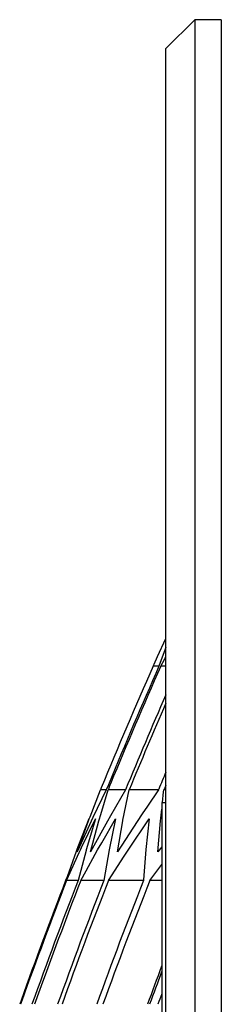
# Model space of a CAD drawing. Extents: x 0 to 297, y 0 to 210.
# Tile 37 of 41: x 215.11 to 216.58, y 160.98 to 168.15. Entities that reach past the tile are written whole.
import ezdxf

# ---------------------------------------------------------------- set-up
doc = ezdxf.new("R2010")
doc.units = 0
doc.header["$LTSCALE"] = 16.335
doc.header["$MEASUREMENT"] = 0
doc.layers.get('0').update_dxf_attribs({"linetype": 'CONTINUOUS'})

msp = doc.modelspace()

# ---------------------------------------------------------------- linework, layer by layer
at = {"color": 7, "linetype": 'Continuous'}
for p, q in [((216.17716, 167.93669), (216.38717, 168.1467)), ((216.58071, 168.1467), (216.38717, 168.1467)), ((216.17716, 166.73666), (216.17716, 167.93653)), ((216.17716, 163.64599), (216.17716, 166.73666)), ((216.11629, 163.50851), (216.17716, 163.64021)), ((216.17716, 163.43815), (216.17716, 163.64599)), ((216.17716, 163.57582), (216.14346, 163.48411)), ((216.0913, 163.45444), (216.11629, 163.50851)), ((216.13975, 163.43815), (216.17036, 163.49296)), ((216.17036, 163.49296), (216.17716, 163.50515)), ((216.08377, 163.43815), (216.0913, 163.45444)), ((216.12657, 163.43815), (216.08377, 163.43815)), ((216.14346, 163.48411), (216.12657, 163.43815)), ((216.17716, 163.43815), (216.13975, 163.43815)), ((216.17716, 162.53748), (216.17716, 163.43815)), ((215.62492, 162.34252), (215.70075, 162.53748)), ((215.74306, 162.53748), (215.64579, 162.33612)), ((215.74306, 162.53748), (215.70075, 162.53748)), ((215.70331, 162.35903), (215.75608, 162.53748)), ((215.88337, 162.53748), (215.75608, 162.53748)), ((215.88337, 162.53748), (215.77394, 162.3485)), ((215.86469, 162.31633), (215.90954, 162.53748)), ((216.12296, 162.53748), (215.90954, 162.53748)), ((216.12296, 162.53748), (216.04298, 162.4195)), ((216.15252, 162.44607), (216.16097, 162.5234)), ((216.16097, 162.5234), (216.16251, 162.53748)), ((216.17716, 162.53748), (216.16251, 162.53748)), ((216.17716, 162.52163), (216.17716, 162.53748)), ((216.17716, 162.44666), (216.17716, 162.52163)), ((216.04298, 162.4195), (216.00431, 162.36245)), ((216.14716, 162.44666), (216.14716, 162.37881)), ((216.14716, 162.44666), (216.17716, 162.44666)), ((216.14716, 162.44666), (216.17716, 162.44666)), ((216.17716, 162.32854), (216.17716, 162.44666)), ((215.61853, 162.32607), (215.62492, 162.34252)), ((215.69152, 162.31918), (215.70331, 162.35903)), ((215.77394, 162.3485), (215.75162, 162.30996)), ((216.00431, 162.36245), (215.96794, 162.30881)), ((216.14012, 162.33259), (216.14716, 162.39704)), ((216.14716, 162.37881), (216.14716, 162.32854)), ((215.61531, 162.32732), (215.53614, 162.12321)), ((215.54312, 162.11819), (215.61334, 162.31274)), ((215.63376, 162.31122), (215.54856, 162.12376)), ((215.5635, 162.11877), (215.664, 162.32732)), ((215.664, 162.32732), (215.59767, 162.1024)), ((215.61334, 162.31274), (215.61853, 162.32607)), ((215.62913, 162.08715), (215.68956, 162.31254)), ((215.75162, 162.30996), (215.62913, 162.08715)), ((215.64579, 162.33612), (215.63376, 162.31122)), ((215.68956, 162.31254), (215.69152, 162.31918)), ((215.70994, 162.15328), (215.8105, 162.32732)), ((215.8105, 162.32732), (215.76502, 162.10233)), ((215.82441, 162.08715), (215.8639, 162.31246)), ((215.96794, 162.30881), (215.82441, 162.08715)), ((215.8639, 162.31246), (215.86469, 162.31633)), ((215.90148, 162.09871), (216.05613, 162.32732)), ((216.1195, 162.08715), (216.13791, 162.3124)), ((216.13791, 162.3124), (216.14012, 162.33259)), ((216.14716, 162.32854), (216.14716, 160.19666)), ((216.17716, 162.08715), (216.17716, 162.32854)), ((215.53614, 162.12321), (215.52814, 162.1026)), ((215.54856, 162.12376), (215.53192, 162.08715)), ((215.6793, 162.10024), (215.70994, 162.15328)), ((216.14716, 162.12407), (216.1195, 162.08715)), ((215.52365, 162.09012), (215.45731, 161.90583)), ((215.46772, 161.90859), (215.54581, 162.08085)), ((215.52814, 162.1026), (215.52365, 162.09012)), ((215.53192, 162.08715), (215.54312, 162.11819)), ((215.59596, 162.09601), (215.53742, 161.87699)), ((215.54581, 162.08085), (215.55515, 162.10143)), ((215.55515, 162.10143), (215.5635, 162.11877)), ((215.59589, 161.94817), (215.66217, 162.06902)), ((215.59767, 162.1024), (215.59596, 162.09601)), ((215.66217, 162.06902), (215.6793, 162.10024)), ((215.76502, 162.10233), (215.72565, 161.87699)), ((215.75821, 161.87699), (215.87351, 162.05542)), ((215.87351, 162.05542), (215.90148, 162.09871)), ((216.17716, 160.19666), (216.17716, 162.08715)), ((216.05929, 161.87699), (216.14716, 161.9945)), ((215.45339, 161.87699), (215.46772, 161.90859)), ((215.55684, 161.87699), (215.59589, 161.94817)), ((215.45731, 161.90583), (215.44693, 161.87699)), ((215.53742, 161.87699), (215.45339, 161.87699)), ((215.72565, 161.87699), (215.55684, 161.87699)), ((216.0133, 161.87699), (215.75821, 161.87699)), ((216.01376, 161.88264), (216.0133, 161.87699)), ((216.14716, 161.87699), (216.05929, 161.87699))]:
    msp.add_line(p, q, dxfattribs=at)
for points in [[(216.38717, 168.1467), (216.38717, 168.10143), (216.38717, 167.7405), (216.38717, 167.0254), (216.38717, 165.96962), (216.38717, 164.59305), (216.38717, 162.92163), (216.38717, 161.87699)], [(216.58071, 168.1467), (216.58071, 168.10145), (216.58071, 167.74071), (216.58071, 167.02603), (216.58071, 165.97087), (216.58071, 164.5951), (216.58071, 162.92462), (216.58071, 160.99089), (216.58071, 158.83034), (216.58071, 156.56892)], [(216.05613, 162.32732), (216.0317, 162.10297), (216.01376, 161.88264)], [(216.38717, 161.87699), (216.38717, 160.98687), (216.38717, 160.76848)]]:
    msp.add_lwpolyline(points, dxfattribs=at)
for radius, start, end in [(35.8828, 156.180536, 157.717861), (35.84365, 156.152907, 157.631292), (35.8316, 156.144386, 157.631369), (35.71385, 156.427682, 157.632394), (35.68965, 156.516742, 157.616405), (35.49241, 157.260516, 157.474715), (35.84365, 157.631292, 157.717748), (35.8316, 157.631369, 157.709849), (35.45588, 157.400004, 157.460737), (35.8828, 157.717861, 157.74336), (35.49241, 157.474715, 157.485211), (35.87452, 158.873258, 160.358727), (35.8685, 158.869541, 160.359278), (35.79013, 158.821044, 160.35953), (35.77202, 158.809805, 160.257736), (35.61468, 158.711642, 160.258766), (35.58434, 158.692607, 160.241235), (35.34681, 158.54236, 160.102872), (35.30401, 158.515054, 160.077728), (34.99905, 159.411793, 159.896681), (34.98441, 159.476177, 159.887908), (34.9288, 159.71956, 159.854499), (35.87452, 160.358727, 160.407625), (35.8685, 160.359278, 160.404201), (35.77202, 160.257736, 160.349178)]:
    msp.add_arc((248.91016, 148.94666), radius, start, end, dxfattribs=at)

doc.saveas('drawing.dxf')
